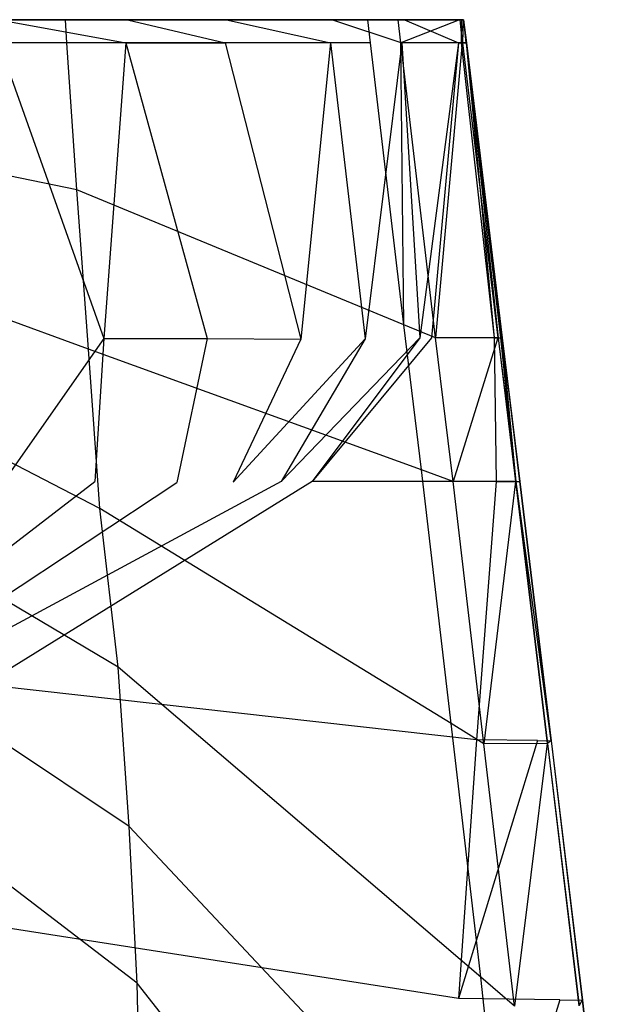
# Model space of a CAD drawing. Extents: x 0 to 0.36, y -0.55 to 0.
# Tile 21 of 21: x 0.305 to 0.344, y -0.064 to 0. Entities that reach past the tile are written whole.
import ezdxf

# ---------------------------------------------------------------- set-up
doc = ezdxf.new("R2010")
doc.units = 0
doc.layers.add('L0_VB__OMNIA_CLASSIC_768210_0__', color=7, linetype='CONTINUOUS')

msp = doc.modelspace()

# ---------------------------------------------------------------- linework, layer by layer
at = {"layer": 'L0_VB__OMNIA_CLASSIC_768210_0__', "color": 8, "invisible_edges": 14}
for points in [[(0.042778, -0.000001, 0.19276), (0.317216, -0.000001, 0.192735), (0.049171, -0.000001, 0.164694), (0.042778, -0.000001, 0.19276)], [(0.18, -0.000001, 0.353502), (0.317216, -0.000001, 0.192735), (0.042778, -0.000001, 0.19276), (0.18, -0.000001, 0.353502)], [(0.310829, -0.000001, 0.164694), (0.302541, -0.000001, 0.137214), (0.049171, -0.000001, 0.164694), (0.310829, -0.000001, 0.164694)], [(0.317216, -0.000001, 0.192735), (0.310829, -0.000001, 0.164694), (0.049171, -0.000001, 0.164694), (0.317216, -0.000001, 0.192735)], [(0.18, -0.000001, 0.353502), (0.201443, -0.000001, 0.352362), (0.317216, -0.000001, 0.192735), (0.18, -0.000001, 0.353502)], [(0.201443, -0.000001, 0.352362), (0.222933, -0.000001, 0.351286), (0.317216, -0.000001, 0.192735), (0.201443, -0.000001, 0.352362)], [(0.222933, -0.000001, 0.351286), (0.324086, -0.000001, 0.220691), (0.317216, -0.000001, 0.192735), (0.222933, -0.000001, 0.351286)], [(0.222933, -0.000001, 0.351286), (0.244289, -0.000001, 0.349171), (0.324086, -0.000001, 0.220691), (0.222933, -0.000001, 0.351286)], [(0.244289, -0.000001, 0.349171), (0.265649, -0.000001, 0.346476), (0.328733, -0.000001, 0.24902), (0.244289, -0.000001, 0.349171)], [(0.244289, -0.000001, 0.349171), (0.328733, -0.000001, 0.24902), (0.324086, -0.000001, 0.220691), (0.244289, -0.000001, 0.349171)], [(0.265649, -0.000001, 0.346476), (0.286915, -0.000001, 0.343434), (0.332406, -0.000001, 0.27746), (0.265649, -0.000001, 0.346476)], [(0.265649, -0.000001, 0.346476), (0.332406, -0.000001, 0.27746), (0.328733, -0.000001, 0.24902), (0.265649, -0.000001, 0.346476)], [(0.286915, -0.000001, 0.343434), (0.332535, -0.000001, 0.283867), (0.332406, -0.000001, 0.27746), (0.286915, -0.000001, 0.343434)], [(0.286915, -0.000001, 0.343434), (0.307905, -0.000001, 0.338913), (0.332534, -0.000001, 0.298449), (0.286915, -0.000001, 0.343434)], [(0.286915, -0.000001, 0.343434), (0.332534, -0.000001, 0.298449), (0.332534, -0.000001, 0.29506), (0.286915, -0.000001, 0.343434)], [(0.286915, -0.000001, 0.343434), (0.332534, -0.000001, 0.29506), (0.332535, -0.000001, 0.283867), (0.286915, -0.000001, 0.343434)], [(0.286915, -0.000001, 0.343434), (0.30825, -0.000001, 0.340369), (0.307905, -0.000001, 0.338913), (0.286915, -0.000001, 0.343434)], [(0.287179, -0.000001, 0.344907), (0.30825, -0.000001, 0.340369), (0.286915, -0.000001, 0.343434), (0.287179, -0.000001, 0.344907)], [(0.30825, -0.000001, 0.340369), (0.287179, -0.000001, 0.344907), (0.287363, -0.00149, 0.344874), (0.30825, -0.000001, 0.340369)], [(0.308351, -0.00149, 0.340369), (0.30825, -0.000001, 0.340369), (0.287363, -0.00149, 0.344874), (0.308351, -0.00149, 0.340369)], [(0.310829, -0.000001, 0.164694), (0.303969, -0.000001, 0.136766), (0.302541, -0.000001, 0.137214), (0.310829, -0.000001, 0.164694)], [(0.303969, -0.000001, 0.136766), (0.312166, -0.001495, 0.164331), (0.303912, -0.001498, 0.136778), (0.303969, -0.000001, 0.136766)], [(0.303969, -0.000001, 0.136766), (0.312277, -0.000001, 0.164311), (0.312166, -0.001495, 0.164331), (0.303969, -0.000001, 0.136766)], [(0.310829, -0.000001, 0.164694), (0.312277, -0.000001, 0.164311), (0.303969, -0.000001, 0.136766), (0.310829, -0.000001, 0.164694)], [(0.307905, -0.000001, 0.338913), (0.332534, -0.000001, 0.303133), (0.332534, -0.000001, 0.298449), (0.307905, -0.000001, 0.338913)], [(0.307905, -0.000001, 0.338913), (0.332269, -0.000001, 0.329444), (0.332514, -0.000001, 0.30593), (0.307905, -0.000001, 0.338913)], [(0.307905, -0.000001, 0.338913), (0.329046, -0.000001, 0.3338), (0.332269, -0.000001, 0.329444), (0.307905, -0.000001, 0.338913)], [(0.307905, -0.000001, 0.338913), (0.332514, -0.000001, 0.30593), (0.332534, -0.000001, 0.303133), (0.307905, -0.000001, 0.338913)], [(0.30825, -0.000001, 0.340369), (0.327838, -0.000001, 0.335615), (0.307905, -0.000001, 0.338913), (0.30825, -0.000001, 0.340369)], [(0.307905, -0.000001, 0.338913), (0.327838, -0.000001, 0.335615), (0.329046, -0.000001, 0.3338), (0.307905, -0.000001, 0.338913)], [(0.327838, -0.000001, 0.335615), (0.30825, -0.000001, 0.340369), (0.308351, -0.00149, 0.340369), (0.327838, -0.000001, 0.335615)], [(0.328013, -0.001489, 0.335615), (0.327838, -0.000001, 0.335615), (0.308351, -0.00149, 0.340369), (0.328013, -0.001489, 0.335615)], [(0.318675, -0.000001, 0.192403), (0.312277, -0.000001, 0.164311), (0.310829, -0.000001, 0.164694), (0.318675, -0.000001, 0.192403)], [(0.317216, -0.000001, 0.192735), (0.318675, -0.000001, 0.192403), (0.310829, -0.000001, 0.164694), (0.317216, -0.000001, 0.192735)], [(0.312277, -0.000001, 0.164311), (0.318585, -0.001497, 0.192408), (0.312166, -0.001495, 0.164331), (0.312277, -0.000001, 0.164311)], [(0.312277, -0.000001, 0.164311), (0.318675, -0.000001, 0.192403), (0.318585, -0.001497, 0.192408), (0.312277, -0.000001, 0.164311)], [(0.324086, -0.000001, 0.220691), (0.318675, -0.000001, 0.192403), (0.317216, -0.000001, 0.192735), (0.324086, -0.000001, 0.220691)], [(0.318675, -0.000001, 0.192403), (0.325404, -0.001492, 0.2204), (0.318585, -0.001497, 0.192408), (0.318675, -0.000001, 0.192403)], [(0.324086, -0.000001, 0.220691), (0.325553, -0.000001, 0.220391), (0.318675, -0.000001, 0.192403), (0.324086, -0.000001, 0.220691)], [(0.318675, -0.000001, 0.192403), (0.325553, -0.000001, 0.220391), (0.325404, -0.001492, 0.2204), (0.318675, -0.000001, 0.192403)], [(0.328733, -0.000001, 0.24902), (0.330209, -0.000001, 0.248778), (0.324086, -0.000001, 0.220691), (0.328733, -0.000001, 0.24902)], [(0.330209, -0.000001, 0.248778), (0.325553, -0.000001, 0.220391), (0.324086, -0.000001, 0.220691), (0.330209, -0.000001, 0.248778)], [(0.325553, -0.000001, 0.220391), (0.330025, -0.001488, 0.248785), (0.325404, -0.001492, 0.2204), (0.325553, -0.000001, 0.220391)], [(0.325553, -0.000001, 0.220391), (0.330209, -0.000001, 0.248778), (0.330025, -0.001488, 0.248785), (0.325553, -0.000001, 0.220391)], [(0.3298, -0.000001, 0.335615), (0.327838, -0.000001, 0.335615), (0.328013, -0.001489, 0.335615), (0.3298, -0.000001, 0.335615)], [(0.3298, -0.000001, 0.335615), (0.329046, -0.000001, 0.3338), (0.327838, -0.000001, 0.335615), (0.3298, -0.000001, 0.335615)], [(0.329975, -0.001489, 0.335615), (0.3298, -0.000001, 0.335615), (0.328013, -0.001489, 0.335615), (0.329975, -0.001489, 0.335615)], [(0.332406, -0.000001, 0.27746), (0.330209, -0.000001, 0.248778), (0.328733, -0.000001, 0.24902), (0.332406, -0.000001, 0.27746)], [(0.3298, -0.000001, 0.335615), (0.333761, -0.000001, 0.329944), (0.329046, -0.000001, 0.3338), (0.3298, -0.000001, 0.335615)], [(0.329046, -0.000001, 0.3338), (0.333761, -0.000001, 0.329944), (0.332269, -0.000001, 0.329444), (0.329046, -0.000001, 0.3338)], [(0.333761, -0.000001, 0.329944), (0.3298, -0.000001, 0.335615), (0.329975, -0.001489, 0.335615), (0.333761, -0.000001, 0.329944)], [(0.333761, -0.000001, 0.329944), (0.329975, -0.001489, 0.335615), (0.33394, -0.001489, 0.329944), (0.333761, -0.000001, 0.329944)], [(0.330209, -0.000001, 0.248778), (0.333705, -0.001487, 0.277348), (0.330025, -0.001488, 0.248785), (0.330209, -0.000001, 0.248778)], [(0.330209, -0.000001, 0.248778), (0.333901, -0.000001, 0.277348), (0.333705, -0.001487, 0.277348), (0.330209, -0.000001, 0.248778)], [(0.332406, -0.000001, 0.27746), (0.333901, -0.000001, 0.277348), (0.330209, -0.000001, 0.248778), (0.332406, -0.000001, 0.27746)], [(0.332269, -0.000001, 0.329444), (0.333781, -0.000001, 0.327944), (0.332514, -0.000001, 0.30593), (0.332269, -0.000001, 0.329444)], [(0.333761, -0.000001, 0.329944), (0.333781, -0.000001, 0.327944), (0.332269, -0.000001, 0.329444), (0.333761, -0.000001, 0.329944)], [(0.332535, -0.000001, 0.283867), (0.334031, -0.000001, 0.283837), (0.332406, -0.000001, 0.27746), (0.332535, -0.000001, 0.283867)], [(0.334031, -0.000001, 0.283837), (0.333901, -0.000001, 0.277348), (0.332406, -0.000001, 0.27746), (0.334031, -0.000001, 0.283837)], [(0.334011, -0.000001, 0.305945), (0.332534, -0.000001, 0.303133), (0.332514, -0.000001, 0.30593), (0.334011, -0.000001, 0.305945)], [(0.333781, -0.000001, 0.327944), (0.334011, -0.000001, 0.305945), (0.332514, -0.000001, 0.30593), (0.333781, -0.000001, 0.327944)], [(0.332534, -0.000001, 0.298449), (0.334031, -0.000001, 0.29506), (0.332534, -0.000001, 0.29506), (0.332534, -0.000001, 0.298449)], [(0.334031, -0.000001, 0.303133), (0.334031, -0.000001, 0.298449), (0.332534, -0.000001, 0.303133), (0.334031, -0.000001, 0.303133)], [(0.334011, -0.000001, 0.305945), (0.334031, -0.000001, 0.303133), (0.332534, -0.000001, 0.303133), (0.334011, -0.000001, 0.305945)], [(0.334031, -0.000001, 0.298449), (0.334031, -0.000001, 0.29506), (0.332534, -0.000001, 0.298449), (0.334031, -0.000001, 0.298449)], [(0.332534, -0.000001, 0.303133), (0.334031, -0.000001, 0.298449), (0.332534, -0.000001, 0.298449), (0.332534, -0.000001, 0.303133)], [(0.334031, -0.000001, 0.29506), (0.332535, -0.000001, 0.283867), (0.332534, -0.000001, 0.29506), (0.334031, -0.000001, 0.29506)], [(0.334031, -0.000001, 0.29506), (0.334031, -0.000001, 0.283837), (0.332535, -0.000001, 0.283867), (0.334031, -0.000001, 0.29506)], [(0.333901, -0.000001, 0.277348), (0.333881, -0.001492, 0.283837), (0.333705, -0.001487, 0.277348), (0.333901, -0.000001, 0.277348)], [(0.333781, -0.000001, 0.327944), (0.333761, -0.000001, 0.329944), (0.33394, -0.001489, 0.329944), (0.333781, -0.000001, 0.327944)], [(0.334011, -0.000001, 0.305945), (0.333781, -0.000001, 0.327944), (0.33396, -0.001489, 0.327944), (0.334011, -0.000001, 0.305945)], [(0.333781, -0.000001, 0.327944), (0.33394, -0.001489, 0.329944), (0.33396, -0.001489, 0.327944), (0.333781, -0.000001, 0.327944)], [(0.333901, -0.000001, 0.277348), (0.334031, -0.000001, 0.283837), (0.333881, -0.001492, 0.283837), (0.333901, -0.000001, 0.277348)], [(0.334031, -0.000001, 0.283837), (0.334174, -0.001493, 0.29506), (0.333881, -0.001492, 0.283837), (0.334031, -0.000001, 0.283837)], [(0.334011, -0.000001, 0.305945), (0.33396, -0.001489, 0.327944), (0.334191, -0.001489, 0.305945), (0.334011, -0.000001, 0.305945)], [(0.334031, -0.000001, 0.303133), (0.334011, -0.000001, 0.305945), (0.334191, -0.001489, 0.305945), (0.334031, -0.000001, 0.303133)], [(0.334031, -0.000001, 0.29506), (0.334031, -0.000001, 0.298449), (0.334174, -0.001493, 0.29506), (0.334031, -0.000001, 0.29506)], [(0.334031, -0.000001, 0.303133), (0.334211, -0.001489, 0.303133), (0.334204, -0.00149, 0.298449), (0.334031, -0.000001, 0.303133)], [(0.334031, -0.000001, 0.303133), (0.334191, -0.001489, 0.305945), (0.334211, -0.001489, 0.303133), (0.334031, -0.000001, 0.303133)], [(0.334031, -0.000001, 0.298449), (0.334204, -0.00149, 0.298449), (0.334174, -0.001493, 0.29506), (0.334031, -0.000001, 0.298449)], [(0.334031, -0.000001, 0.298449), (0.334031, -0.000001, 0.303133), (0.334204, -0.00149, 0.298449), (0.334031, -0.000001, 0.298449)], [(0.334031, -0.000001, 0.283837), (0.334031, -0.000001, 0.29506), (0.334174, -0.001493, 0.29506), (0.334031, -0.000001, 0.283837)], [(0.308351, -0.00149, 0.340369), (0.287363, -0.00149, 0.344874), (0.288005, -0.006705, 0.344759), (0.308351, -0.00149, 0.340369)], [(0.308995, -0.010995, 0.340369), (0.308351, -0.00149, 0.340369), (0.288005, -0.006705, 0.344759), (0.308995, -0.010995, 0.340369)], [(0.303912, -0.001498, 0.136778), (0.310745, -0.020622, 0.164576), (0.303179, -0.020651, 0.13692), (0.303912, -0.001498, 0.136778)], [(0.312166, -0.001495, 0.164331), (0.310745, -0.020622, 0.164576), (0.303912, -0.001498, 0.136778), (0.312166, -0.001495, 0.164331)], [(0.328013, -0.001489, 0.335615), (0.308351, -0.00149, 0.340369), (0.308995, -0.010995, 0.340369), (0.328013, -0.001489, 0.335615)], [(0.330156, -0.019729, 0.335615), (0.328013, -0.001489, 0.335615), (0.308995, -0.010995, 0.340369), (0.330156, -0.019729, 0.335615)], [(0.312166, -0.001495, 0.164331), (0.317433, -0.020629, 0.192471), (0.310745, -0.020622, 0.164576), (0.312166, -0.001495, 0.164331)], [(0.312166, -0.001495, 0.164331), (0.318585, -0.001497, 0.192408), (0.317433, -0.020629, 0.192471), (0.312166, -0.001495, 0.164331)], [(0.318585, -0.001497, 0.192408), (0.323492, -0.020659, 0.220517), (0.317433, -0.020629, 0.192471), (0.318585, -0.001497, 0.192408)], [(0.325404, -0.001492, 0.2204), (0.323492, -0.020659, 0.220517), (0.318585, -0.001497, 0.192408), (0.325404, -0.001492, 0.2204)], [(0.325404, -0.001492, 0.2204), (0.32765, -0.020633, 0.248882), (0.323492, -0.020659, 0.220517), (0.325404, -0.001492, 0.2204)], [(0.330025, -0.001488, 0.248785), (0.32765, -0.020633, 0.248882), (0.325404, -0.001492, 0.2204), (0.330025, -0.001488, 0.248785)], [(0.330025, -0.001488, 0.248785), (0.33119, -0.020584, 0.277348), (0.32765, -0.020633, 0.248882), (0.330025, -0.001488, 0.248785)], [(0.330156, -0.019729, 0.335615), (0.329975, -0.001489, 0.335615), (0.328013, -0.001489, 0.335615), (0.330156, -0.019729, 0.335615)], [(0.33394, -0.001489, 0.329944), (0.329975, -0.001489, 0.335615), (0.33222, -0.020581, 0.335615), (0.33394, -0.001489, 0.329944)], [(0.33222, -0.020581, 0.335615), (0.329975, -0.001489, 0.335615), (0.330156, -0.019729, 0.335615), (0.33222, -0.020581, 0.335615)], [(0.333705, -0.001487, 0.277348), (0.33119, -0.020584, 0.277348), (0.330025, -0.001488, 0.248785), (0.333705, -0.001487, 0.277348)], [(0.333705, -0.001487, 0.277348), (0.33196, -0.020582, 0.283837), (0.33119, -0.020584, 0.277348), (0.333705, -0.001487, 0.277348)], [(0.333705, -0.001487, 0.277348), (0.333881, -0.001492, 0.283837), (0.33196, -0.020582, 0.283837), (0.333705, -0.001487, 0.277348)], [(0.333881, -0.001492, 0.283837), (0.336001, -0.020581, 0.29506), (0.33196, -0.020582, 0.283837), (0.333881, -0.001492, 0.283837)], [(0.33394, -0.001489, 0.329944), (0.33222, -0.020581, 0.335615), (0.336241, -0.020581, 0.329944), (0.33394, -0.001489, 0.329944)], [(0.333881, -0.001492, 0.283837), (0.334174, -0.001493, 0.29506), (0.336001, -0.020581, 0.29506), (0.333881, -0.001492, 0.283837)], [(0.33396, -0.001489, 0.327944), (0.33394, -0.001489, 0.329944), (0.336241, -0.020581, 0.329944), (0.33396, -0.001489, 0.327944)], [(0.334191, -0.001489, 0.305945), (0.33396, -0.001489, 0.327944), (0.336261, -0.020578, 0.327944), (0.334191, -0.001489, 0.305945)], [(0.33396, -0.001489, 0.327944), (0.336241, -0.020581, 0.329944), (0.336261, -0.020578, 0.327944), (0.33396, -0.001489, 0.327944)], [(0.334204, -0.00149, 0.298449), (0.336001, -0.020581, 0.29506), (0.334174, -0.001493, 0.29506), (0.334204, -0.00149, 0.298449)], [(0.334211, -0.001489, 0.303133), (0.334191, -0.001489, 0.305945), (0.3365, -0.020583, 0.305945), (0.334211, -0.001489, 0.303133)], [(0.334191, -0.001489, 0.305945), (0.336261, -0.020578, 0.327944), (0.3365, -0.020583, 0.305945), (0.334191, -0.001489, 0.305945)], [(0.334211, -0.001489, 0.303133), (0.336421, -0.020581, 0.298449), (0.334204, -0.00149, 0.298449), (0.334211, -0.001489, 0.303133)], [(0.334204, -0.00149, 0.298449), (0.336421, -0.020581, 0.298449), (0.336001, -0.020581, 0.29506), (0.334204, -0.00149, 0.298449)], [(0.334211, -0.001489, 0.303133), (0.3365, -0.020583, 0.305945), (0.336521, -0.020581, 0.303133), (0.334211, -0.001489, 0.303133)], [(0.334211, -0.001489, 0.303133), (0.336521, -0.020581, 0.303133), (0.336421, -0.020581, 0.298449), (0.334211, -0.001489, 0.303133)], [(0.308995, -0.010995, 0.340369), (0.288005, -0.006705, 0.344759), (0.289191, -0.013779, 0.344543), (0.308995, -0.010995, 0.340369)], [(0.309742, -0.021305, 0.340368), (0.308995, -0.010995, 0.340369), (0.289191, -0.013779, 0.344543), (0.309742, -0.021305, 0.340368)], [(0.330156, -0.019729, 0.335615), (0.308995, -0.010995, 0.340369), (0.309742, -0.021305, 0.340368), (0.330156, -0.019729, 0.335615)], [(0.309742, -0.021305, 0.340368), (0.289191, -0.013779, 0.344543), (0.29091, -0.021505, 0.344244), (0.309742, -0.021305, 0.340368)], [(0.331297, -0.029118, 0.335615), (0.330156, -0.019729, 0.335615), (0.309742, -0.021305, 0.340368), (0.331297, -0.029118, 0.335615)], [(0.33222, -0.020581, 0.335615), (0.330156, -0.019729, 0.335615), (0.331297, -0.029118, 0.335615), (0.33222, -0.020581, 0.335615)], [(0.310745, -0.020622, 0.164576), (0.304288, -0.029821, 0.165382), (0.303179, -0.020651, 0.13692), (0.310745, -0.020622, 0.164576)], [(0.310745, -0.020622, 0.164576), (0.310163, -0.029862, 0.193141), (0.304288, -0.029821, 0.165382), (0.310745, -0.020622, 0.164576)], [(0.310745, -0.020622, 0.164576), (0.317433, -0.020629, 0.192471), (0.310163, -0.029862, 0.193141), (0.310745, -0.020622, 0.164576)], [(0.317433, -0.020629, 0.192471), (0.315474, -0.029936, 0.221019), (0.310163, -0.029862, 0.193141), (0.317433, -0.020629, 0.192471)], [(0.317433, -0.020629, 0.192471), (0.323492, -0.020659, 0.220517), (0.315474, -0.029936, 0.221019), (0.317433, -0.020629, 0.192471)], [(0.323492, -0.020659, 0.220517), (0.319108, -0.029917, 0.249146), (0.315474, -0.029936, 0.221019), (0.323492, -0.020659, 0.220517)], [(0.32765, -0.020633, 0.248882), (0.32222, -0.029865, 0.277348), (0.319108, -0.029917, 0.249146), (0.32765, -0.020633, 0.248882)], [(0.32765, -0.020633, 0.248882), (0.319108, -0.029917, 0.249146), (0.323492, -0.020659, 0.220517), (0.32765, -0.020633, 0.248882)], [(0.33119, -0.020584, 0.277348), (0.32422, -0.029863, 0.283837), (0.32222, -0.029865, 0.277348), (0.33119, -0.020584, 0.277348)], [(0.33119, -0.020584, 0.277348), (0.32222, -0.029865, 0.277348), (0.32765, -0.020633, 0.248882), (0.33119, -0.020584, 0.277348)], [(0.336141, -0.029863, 0.29506), (0.32422, -0.029863, 0.283837), (0.33196, -0.020582, 0.283837), (0.336141, -0.029863, 0.29506)], [(0.33196, -0.020582, 0.283837), (0.32422, -0.029863, 0.283837), (0.33119, -0.020584, 0.277348), (0.33196, -0.020582, 0.283837)], [(0.333351, -0.029863, 0.335615), (0.33222, -0.020581, 0.335615), (0.331297, -0.029118, 0.335615), (0.333351, -0.029863, 0.335615)], [(0.336001, -0.020581, 0.29506), (0.336141, -0.029863, 0.29506), (0.33196, -0.020582, 0.283837), (0.336001, -0.020581, 0.29506)], [(0.336241, -0.020581, 0.329944), (0.33222, -0.020581, 0.335615), (0.333351, -0.029863, 0.335615), (0.336241, -0.020581, 0.329944)], [(0.336241, -0.020581, 0.329944), (0.333351, -0.029863, 0.335615), (0.337391, -0.029863, 0.329944), (0.336241, -0.020581, 0.329944)], [(0.336001, -0.020581, 0.29506), (0.336421, -0.020581, 0.298449), (0.336141, -0.029863, 0.29506), (0.336001, -0.020581, 0.29506)], [(0.336421, -0.020581, 0.298449), (0.337391, -0.029863, 0.298449), (0.336141, -0.029863, 0.29506), (0.336421, -0.020581, 0.298449)], [(0.336261, -0.020578, 0.327944), (0.336241, -0.020581, 0.329944), (0.337391, -0.029863, 0.329944), (0.336261, -0.020578, 0.327944)], [(0.336261, -0.020578, 0.327944), (0.337391, -0.029863, 0.329944), (0.337411, -0.02986, 0.327944), (0.336261, -0.020578, 0.327944)], [(0.336261, -0.020578, 0.327944), (0.337411, -0.02986, 0.327944), (0.3365, -0.020583, 0.305945), (0.336261, -0.020578, 0.327944)], [(0.336421, -0.020581, 0.298449), (0.336521, -0.020581, 0.303133), (0.337391, -0.029863, 0.298449), (0.336421, -0.020581, 0.298449)], [(0.336521, -0.020581, 0.303133), (0.3365, -0.020583, 0.305945), (0.33765, -0.029865, 0.305945), (0.336521, -0.020581, 0.303133)], [(0.3365, -0.020583, 0.305945), (0.337411, -0.02986, 0.327944), (0.33765, -0.029865, 0.305945), (0.3365, -0.020583, 0.305945)], [(0.336521, -0.020581, 0.303133), (0.33765, -0.029865, 0.305945), (0.337671, -0.029863, 0.303133), (0.336521, -0.020581, 0.303133)], [(0.336521, -0.020581, 0.303133), (0.337671, -0.029863, 0.303133), (0.337391, -0.029863, 0.298449), (0.336521, -0.020581, 0.303133)], [(0.310485, -0.031614, 0.340369), (0.309742, -0.021305, 0.340368), (0.29091, -0.021505, 0.344244), (0.310485, -0.031614, 0.340369)], [(0.310485, -0.031614, 0.340369), (0.29091, -0.021505, 0.344244), (0.292411, -0.030479, 0.3443), (0.310485, -0.031614, 0.340369)], [(0.331297, -0.029118, 0.335615), (0.309742, -0.021305, 0.340368), (0.310485, -0.031614, 0.340369), (0.331297, -0.029118, 0.335615)], [(0.333228, -0.045532, 0.335615), (0.331297, -0.029118, 0.335615), (0.310485, -0.031614, 0.340369), (0.333228, -0.045532, 0.335615)], [(0.333351, -0.029863, 0.335615), (0.331297, -0.029118, 0.335615), (0.333228, -0.045532, 0.335615), (0.333351, -0.029863, 0.335615)], [(0.290069, -0.041829, 0.194828), (0.304288, -0.029821, 0.165382), (0.310163, -0.029862, 0.193141), (0.290069, -0.041829, 0.194828)], [(0.294124, -0.04218, 0.222191), (0.290069, -0.041829, 0.194828), (0.310163, -0.029862, 0.193141), (0.294124, -0.04218, 0.222191)], [(0.294124, -0.04218, 0.222191), (0.310163, -0.029862, 0.193141), (0.315474, -0.029936, 0.221019), (0.294124, -0.04218, 0.222191)], [(0.296535, -0.042435, 0.249732), (0.315474, -0.029936, 0.221019), (0.319108, -0.029917, 0.249146), (0.296535, -0.042435, 0.249732)], [(0.298043, -0.042891, 0.277348), (0.296535, -0.042435, 0.249732), (0.319108, -0.029917, 0.249146), (0.298043, -0.042891, 0.277348)], [(0.32222, -0.029865, 0.277348), (0.298043, -0.042891, 0.277348), (0.319108, -0.029917, 0.249146), (0.32222, -0.029865, 0.277348)], [(0.302998, -0.043008, 0.283837), (0.298043, -0.042891, 0.277348), (0.32222, -0.029865, 0.277348), (0.302998, -0.043008, 0.283837)], [(0.33486, -0.046582, 0.29506), (0.302998, -0.043008, 0.283837), (0.32422, -0.029863, 0.283837), (0.33486, -0.046582, 0.29506)], [(0.32422, -0.029863, 0.283837), (0.302998, -0.043008, 0.283837), (0.32222, -0.029865, 0.277348), (0.32422, -0.029863, 0.283837)], [(0.336141, -0.029863, 0.29506), (0.33486, -0.046582, 0.29506), (0.32422, -0.029863, 0.283837), (0.336141, -0.029863, 0.29506)], [(0.335349, -0.046829, 0.335615), (0.333351, -0.029863, 0.335615), (0.333228, -0.045532, 0.335615), (0.335349, -0.046829, 0.335615)], [(0.337391, -0.029863, 0.329944), (0.333351, -0.029863, 0.335615), (0.335349, -0.046829, 0.335615), (0.337391, -0.029863, 0.329944)], [(0.336141, -0.029863, 0.29506), (0.337391, -0.029863, 0.298449), (0.33486, -0.046582, 0.29506), (0.336141, -0.029863, 0.29506)], [(0.338812, -0.046626, 0.298449), (0.33486, -0.046582, 0.29506), (0.337391, -0.029863, 0.298449), (0.338812, -0.046626, 0.298449)], [(0.337391, -0.029863, 0.329944), (0.335349, -0.046829, 0.335615), (0.339447, -0.046818, 0.329944), (0.337391, -0.029863, 0.329944)], [(0.337411, -0.02986, 0.327944), (0.337391, -0.029863, 0.329944), (0.339468, -0.046815, 0.327944), (0.337411, -0.02986, 0.327944)], [(0.337391, -0.029863, 0.298449), (0.337671, -0.029863, 0.303133), (0.338812, -0.046626, 0.298449), (0.337391, -0.029863, 0.298449)], [(0.337391, -0.029863, 0.329944), (0.339447, -0.046818, 0.329944), (0.339468, -0.046815, 0.327944), (0.337391, -0.029863, 0.329944)], [(0.337411, -0.02986, 0.327944), (0.339685, -0.04664, 0.305945), (0.33765, -0.029865, 0.305945), (0.337411, -0.02986, 0.327944)], [(0.337411, -0.02986, 0.327944), (0.339468, -0.046815, 0.327944), (0.339685, -0.04664, 0.305945), (0.337411, -0.02986, 0.327944)], [(0.337671, -0.029863, 0.303133), (0.33765, -0.029865, 0.305945), (0.339705, -0.046637, 0.303133), (0.337671, -0.029863, 0.303133)], [(0.33765, -0.029865, 0.305945), (0.339685, -0.04664, 0.305945), (0.339705, -0.046637, 0.303133), (0.33765, -0.029865, 0.305945)], [(0.337671, -0.029863, 0.303133), (0.339705, -0.046637, 0.303133), (0.338812, -0.046626, 0.298449), (0.337671, -0.029863, 0.303133)], [(0.31167, -0.041882, 0.340271), (0.310485, -0.031614, 0.340369), (0.292411, -0.030479, 0.3443), (0.31167, -0.041882, 0.340271)], [(0.31167, -0.041882, 0.340271), (0.292411, -0.030479, 0.3443), (0.293558, -0.039658, 0.341725), (0.31167, -0.041882, 0.340271)], [(0.296535, -0.042435, 0.249732), (0.294124, -0.04218, 0.222191), (0.315474, -0.029936, 0.221019), (0.296535, -0.042435, 0.249732)], [(0.333228, -0.045532, 0.335615), (0.310485, -0.031614, 0.340369), (0.31167, -0.041882, 0.340271), (0.333228, -0.045532, 0.335615)], [(0.312373, -0.052176, 0.339467), (0.31167, -0.041882, 0.340271), (0.293558, -0.039658, 0.341725), (0.312373, -0.052176, 0.339467)], [(0.312373, -0.052176, 0.339467), (0.293558, -0.039658, 0.341725), (0.295041, -0.048635, 0.339283), (0.312373, -0.052176, 0.339467)], [(0.335147, -0.061928, 0.335615), (0.31167, -0.041882, 0.340271), (0.312373, -0.052176, 0.339467), (0.335147, -0.061928, 0.335615)], [(0.335147, -0.061928, 0.335615), (0.333228, -0.045532, 0.335615), (0.31167, -0.041882, 0.340271), (0.335147, -0.061928, 0.335615)], [(0.33371, -0.063301, 0.29506), (0.281133, -0.055122, 0.283837), (0.302998, -0.043008, 0.283837), (0.33371, -0.063301, 0.29506)], [(0.33486, -0.046582, 0.29506), (0.33371, -0.063301, 0.29506), (0.302998, -0.043008, 0.283837), (0.33486, -0.046582, 0.29506)], [(0.335349, -0.046829, 0.335615), (0.333228, -0.045532, 0.335615), (0.335147, -0.061928, 0.335615), (0.335349, -0.046829, 0.335615)], [(0.338812, -0.046626, 0.298449), (0.33371, -0.063301, 0.29506), (0.33486, -0.046582, 0.29506), (0.338812, -0.046626, 0.298449)], [(0.340251, -0.063388, 0.298449), (0.33371, -0.063301, 0.29506), (0.338812, -0.046626, 0.298449), (0.340251, -0.063388, 0.298449)], [(0.337337, -0.063797, 0.335615), (0.335349, -0.046829, 0.335615), (0.335147, -0.061928, 0.335615), (0.337337, -0.063797, 0.335615)], [(0.339447, -0.046818, 0.329944), (0.335349, -0.046829, 0.335615), (0.337337, -0.063797, 0.335615), (0.339447, -0.046818, 0.329944)], [(0.339447, -0.046818, 0.329944), (0.337337, -0.063797, 0.335615), (0.341493, -0.063774, 0.329944), (0.339447, -0.046818, 0.329944)], [(0.338812, -0.046626, 0.298449), (0.339705, -0.046637, 0.303133), (0.340251, -0.063388, 0.298449), (0.338812, -0.046626, 0.298449)], [(0.339468, -0.046815, 0.327944), (0.339447, -0.046818, 0.329944), (0.341493, -0.063774, 0.329944), (0.339468, -0.046815, 0.327944)], [(0.339685, -0.04664, 0.305945), (0.339468, -0.046815, 0.327944), (0.34171, -0.063415, 0.305945), (0.339685, -0.04664, 0.305945)], [(0.339468, -0.046815, 0.327944), (0.341493, -0.063774, 0.329944), (0.341514, -0.063772, 0.327944), (0.339468, -0.046815, 0.327944)], [(0.339468, -0.046815, 0.327944), (0.341514, -0.063772, 0.327944), (0.34171, -0.063415, 0.305945), (0.339468, -0.046815, 0.327944)], [(0.339705, -0.046637, 0.303133), (0.339685, -0.04664, 0.305945), (0.34171, -0.063415, 0.305945), (0.339705, -0.046637, 0.303133)], [(0.339705, -0.046637, 0.303133), (0.34171, -0.063415, 0.305945), (0.341731, -0.063413, 0.303133), (0.339705, -0.046637, 0.303133)], [(0.339705, -0.046637, 0.303133), (0.341731, -0.063413, 0.303133), (0.340251, -0.063388, 0.298449), (0.339705, -0.046637, 0.303133)], [(0.31289, -0.062327, 0.338458), (0.295041, -0.048635, 0.339283), (0.296345, -0.056801, 0.337522), (0.31289, -0.062327, 0.338458)], [(0.31289, -0.062327, 0.338458), (0.312373, -0.052176, 0.339467), (0.295041, -0.048635, 0.339283), (0.31289, -0.062327, 0.338458)], [(0.336926, -0.078309, 0.335615), (0.312373, -0.052176, 0.339467), (0.31289, -0.062327, 0.338458), (0.336926, -0.078309, 0.335615)], [(0.336926, -0.078309, 0.335615), (0.335147, -0.061928, 0.335615), (0.312373, -0.052176, 0.339467), (0.336926, -0.078309, 0.335615)], [(0.335157, -0.080023, 0.29506), (0.264022, -0.073297, 0.283837), (0.281133, -0.055122, 0.283837), (0.335157, -0.080023, 0.29506)], [(0.335157, -0.080023, 0.29506), (0.281133, -0.055122, 0.283837), (0.33371, -0.063301, 0.29506), (0.335157, -0.080023, 0.29506)], [(0.313143, -0.072136, 0.337178), (0.296345, -0.056801, 0.337522), (0.296886, -0.061269, 0.336268), (0.313143, -0.072136, 0.337178)], [(0.313143, -0.072136, 0.337178), (0.31289, -0.062327, 0.338458), (0.296345, -0.056801, 0.337522), (0.313143, -0.072136, 0.337178)], [(0.313203, -0.080168, 0.33595), (0.296886, -0.061269, 0.336268), (0.297168, -0.063597, 0.335615), (0.313203, -0.080168, 0.33595)], [(0.313203, -0.080168, 0.33595), (0.313143, -0.072136, 0.337178), (0.296886, -0.061269, 0.336268), (0.313203, -0.080168, 0.33595)], [(0.338716, -0.09468, 0.335615), (0.336926, -0.078309, 0.335615), (0.31289, -0.062327, 0.338458), (0.338716, -0.09468, 0.335615)], [(0.338716, -0.09468, 0.335615), (0.31289, -0.062327, 0.338458), (0.313143, -0.072136, 0.337178), (0.338716, -0.09468, 0.335615)], [(0.337337, -0.063797, 0.335615), (0.335147, -0.061928, 0.335615), (0.336926, -0.078309, 0.335615), (0.337337, -0.063797, 0.335615)], [(0.31322, -0.082365, 0.335615), (0.297168, -0.063597, 0.335615), (0.296874, -0.065025, 0.335615), (0.31322, -0.082365, 0.335615)], [(0.31322, -0.082365, 0.335615), (0.313203, -0.080168, 0.33595), (0.297168, -0.063597, 0.335615), (0.31322, -0.082365, 0.335615)], [(0.340251, -0.063388, 0.298449), (0.335157, -0.080023, 0.29506), (0.33371, -0.063301, 0.29506), (0.340251, -0.063388, 0.298449)], [(0.342034, -0.080117, 0.298449), (0.335157, -0.080023, 0.29506), (0.340251, -0.063388, 0.298449), (0.342034, -0.080117, 0.298449)], [(0.340251, -0.063388, 0.298449), (0.341731, -0.063413, 0.303133), (0.342034, -0.080117, 0.298449), (0.340251, -0.063388, 0.298449)], [(0.34171, -0.063415, 0.305945), (0.341514, -0.063772, 0.327944), (0.343575, -0.08021, 0.305945), (0.34171, -0.063415, 0.305945)], [(0.341731, -0.063413, 0.303133), (0.34171, -0.063415, 0.305945), (0.343595, -0.080207, 0.303133), (0.341731, -0.063413, 0.303133)], [(0.34171, -0.063415, 0.305945), (0.343575, -0.08021, 0.305945), (0.343595, -0.080207, 0.303133), (0.34171, -0.063415, 0.305945)], [(0.341731, -0.063413, 0.303133), (0.343595, -0.080207, 0.303133), (0.342034, -0.080117, 0.298449), (0.341731, -0.063413, 0.303133)]]:
    msp.add_3dface(points, dxfattribs=at)

doc.saveas('drawing.dxf')
